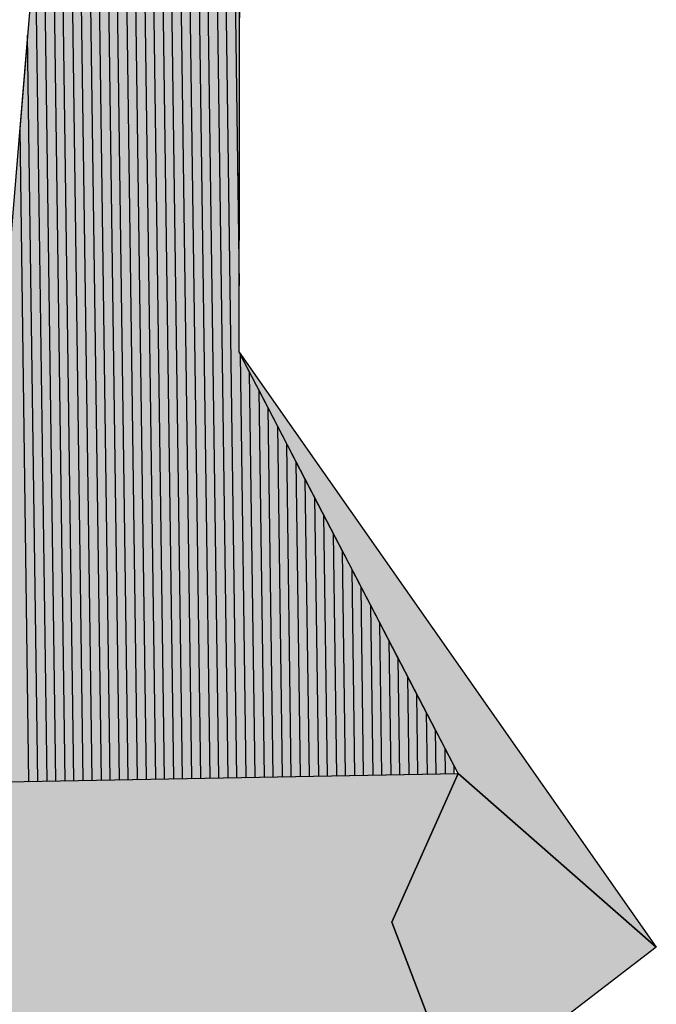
# Model space of a CAD drawing. Header units: metres. Extents: x 705573 to 711566, y 4301675 to 4311183.
# Tile 195 of 256: x 708922.226 to 708922.557, y 4308291.861 to 4308292.373. Entities that reach past the tile are written whole.
import ezdxf

# ---------------------------------------------------------------- set-up
doc = ezdxf.new("R2010")
doc.units = ezdxf.units.M
doc.header["$LTSCALE"] = 0.5
doc.layers.add('DECOR_OBJCT_#####_B', color=7, linetype='Continuous')
doc.layers.add('layer 1', color=7, linetype='Continuous')

# ---------------------------------------------------------------- blocks, each defined once
blk = doc.blocks.new('A$C005B2C21')
at = {"layer": 'layer 1', "true_color": 0x828282}
h = blk.add_hatch(color=8, dxfattribs=at)
edge = h.paths.add_edge_path()
edge.add_spline(control_points=[(11.02046, 11.86652), (11.02046, 11.86652), (11.02679, 11.40237), (11.02679, 11.40237), (11.02679, 11.40237), (11.02547, 10.46243), (11.02547, 10.46243), (11.02547, 10.46243), (11.00834, 11.71954), (11.00834, 11.71954), (11.00834, 11.71954), (11.02046, 11.86652), (11.02046, 11.86652)], knot_values=[0, 0, 0, 0, 0.25, 0.25, 0.25, 0.5, 0.5, 0.5, 0.75, 0.75, 0.75, 1, 1, 1, 1], degree=3, periodic=0)
at = {"layer": 'layer 1', "true_color": 0x838484}
h = blk.add_hatch(color=252, dxfattribs=at)
edge = h.paths.add_edge_path()
edge.add_spline(control_points=[(11.01238, 11.76847), (11.01238, 11.76847), (11.02591, 10.77546), (11.02591, 10.77546), (11.02591, 10.77546), (11.02542, 10.42771), (11.02542, 10.42771), (11.02542, 10.42771), (11.03079, 10.41739), (11.03079, 10.41739), (11.03079, 10.41739), (11.03366, 10.20672), (11.03366, 10.20672), (11.03366, 10.20672), (11.01953, 10.20647), (11.01953, 10.20647), (11.01953, 10.20647), (11.00026, 11.62146), (11.00026, 11.62146), (11.00026, 11.62146), (11.01238, 11.76847), (11.01238, 11.76847)], knot_values=[0, 0, 0, 0, 0.142857, 0.142857, 0.142857, 0.285714, 0.285714, 0.285714, 0.428571, 0.428571, 0.428571, 0.571429, 0.571429, 0.571429, 0.714286, 0.714286, 0.714286, 0.857143, 0.857143, 0.857143, 1, 1, 1, 1], degree=3, periodic=0)
at = {"layer": 'layer 1', "true_color": 0x868786}
h = blk.add_hatch(color=252, dxfattribs=at)
edge = h.paths.add_edge_path()
edge.add_spline(control_points=[(11.00429, 11.67056), (11.00429, 11.67056), (11.02423, 10.20655), (11.02423, 10.20655), (11.02423, 10.20655), (11.0101, 10.2063), (11.0101, 10.2063), (11.0101, 10.2063), (10.99217, 11.52354), (10.99217, 11.52354), (10.99217, 11.52354), (11.00429, 11.67056), (11.00429, 11.67056)], knot_values=[0, 0, 0, 0, 0.25, 0.25, 0.25, 0.5, 0.5, 0.5, 0.75, 0.75, 0.75, 1, 1, 1, 1], degree=3, periodic=0)
at = {"layer": 'layer 1', "true_color": 0x888988}
h = blk.add_hatch(color=252, dxfattribs=at)
edge = h.paths.add_edge_path()
edge.add_spline(control_points=[(10.9962, 11.57252), (10.9962, 11.57252), (11.01482, 10.20638), (11.01482, 10.20638), (11.01482, 10.20638), (11.0007, 10.20613), (11.0007, 10.20613), (11.0007, 10.20613), (10.98408, 11.42552), (10.98408, 11.42552), (10.98408, 11.42552), (10.9962, 11.57252), (10.9962, 11.57252)], knot_values=[0, 0, 0, 0, 0.25, 0.25, 0.25, 0.5, 0.5, 0.5, 0.75, 0.75, 0.75, 1, 1, 1, 1], degree=3, periodic=0)
at = {"layer": 'layer 1', "true_color": 0x898a8a}
h = blk.add_hatch(color=252, dxfattribs=at)
edge = h.paths.add_edge_path()
edge.add_spline(control_points=[(10.98812, 11.47444), (10.98812, 11.47444), (11.0054, 10.20621), (11.0054, 10.20621), (11.0054, 10.20621), (10.99127, 10.20596), (10.99127, 10.20596), (10.99127, 10.20596), (10.97599, 11.32758), (10.97599, 11.32758), (10.97599, 11.32758), (10.98812, 11.47444), (10.98812, 11.47444)], knot_values=[0, 0, 0, 0, 0.25, 0.25, 0.25, 0.5, 0.5, 0.5, 0.75, 0.75, 0.75, 1, 1, 1, 1], degree=3, periodic=0)
at = {"layer": 'layer 1', "true_color": 0x8b8d8d}
h = blk.add_hatch(color=252, dxfattribs=at)
edge = h.paths.add_edge_path()
edge.add_spline(control_points=[(10.98005, 11.37658), (10.98005, 11.37658), (10.99599, 10.20603), (10.99599, 10.20603), (10.99599, 10.20603), (10.98186, 10.20579), (10.98186, 10.20579), (10.98186, 10.20579), (10.96791, 11.22958), (10.96791, 11.22958), (10.96791, 11.22958), (10.98005, 11.37658), (10.98005, 11.37658)], knot_values=[0, 0, 0, 0, 0.25, 0.25, 0.25, 0.5, 0.5, 0.5, 0.75, 0.75, 0.75, 1, 1, 1, 1], degree=3, periodic=0)
at = {"layer": 'layer 1', "true_color": 0x8e8f8f}
h = blk.add_hatch(color=252, dxfattribs=at)
edge = h.paths.add_edge_path()
edge.add_spline(control_points=[(10.97196, 11.2785), (10.97196, 11.2785), (10.98657, 10.20586), (10.98657, 10.20586), (10.98657, 10.20586), (10.97244, 10.20561), (10.97244, 10.20561), (10.97244, 10.20561), (10.95982, 11.1315), (10.95982, 11.1315), (10.95982, 11.1315), (10.97196, 11.2785), (10.97196, 11.2785)], knot_values=[0, 0, 0, 0, 0.25, 0.25, 0.25, 0.5, 0.5, 0.5, 0.75, 0.75, 0.75, 1, 1, 1, 1], degree=3, periodic=0)
at = {"layer": 'layer 1', "true_color": 0x909191}
h = blk.add_hatch(color=252, dxfattribs=at)
edge = h.paths.add_edge_path()
edge.add_spline(control_points=[(10.96387, 11.18063), (10.96387, 11.18063), (10.97716, 10.20569), (10.97716, 10.20569), (10.97716, 10.20569), (10.96303, 10.20544), (10.96303, 10.20544), (10.96303, 10.20544), (10.95175, 11.03363), (10.95175, 11.03363), (10.95175, 11.03363), (10.96387, 11.18063), (10.96387, 11.18063)], knot_values=[0, 0, 0, 0, 0.25, 0.25, 0.25, 0.5, 0.5, 0.5, 0.75, 0.75, 0.75, 1, 1, 1, 1], degree=3, periodic=0)
at = {"layer": 'layer 1', "true_color": 0x929393}
h = blk.add_hatch(color=252, dxfattribs=at)
edge = h.paths.add_edge_path()
edge.add_spline(control_points=[(10.95579, 11.08256), (10.95579, 11.08256), (10.96774, 10.20552), (10.96774, 10.20552), (10.96774, 10.20552), (10.95361, 10.20527), (10.95361, 10.20527), (10.95361, 10.20527), (10.94367, 10.93555), (10.94367, 10.93555), (10.94367, 10.93555), (10.95579, 11.08256), (10.95579, 11.08256)], knot_values=[0, 0, 0, 0, 0.25, 0.25, 0.25, 0.5, 0.5, 0.5, 0.75, 0.75, 0.75, 1, 1, 1, 1], degree=3, periodic=0)
at = {"layer": 'layer 1', "true_color": 0x949695}
h = blk.add_hatch(color=252, dxfattribs=at)
edge = h.paths.add_edge_path()
edge.add_spline(control_points=[(10.9477, 10.98457), (10.9477, 10.98457), (10.95831, 10.20535), (10.95831, 10.20535), (10.95831, 10.20535), (10.9442, 10.2051), (10.9442, 10.2051), (10.9442, 10.2051), (10.93558, 10.83767), (10.93558, 10.83767), (10.93558, 10.83767), (10.9477, 10.98457), (10.9477, 10.98457)], knot_values=[0, 0, 0, 0, 0.25, 0.25, 0.25, 0.5, 0.5, 0.5, 0.75, 0.75, 0.75, 1, 1, 1, 1], degree=3, periodic=0)
at = {"layer": 'layer 1', "true_color": 0x969898}
h = blk.add_hatch(color=252, dxfattribs=at)
edge = h.paths.add_edge_path()
edge.add_spline(control_points=[(10.93963, 10.88661), (10.93963, 10.88661), (10.9489, 10.20517), (10.9489, 10.20517), (10.9489, 10.20517), (10.93478, 10.20493), (10.93478, 10.20493), (10.93478, 10.20493), (10.92749, 10.73961), (10.92749, 10.73961), (10.92749, 10.73961), (10.93963, 10.88661), (10.93963, 10.88661)], knot_values=[0, 0, 0, 0, 0.25, 0.25, 0.25, 0.5, 0.5, 0.5, 0.75, 0.75, 0.75, 1, 1, 1, 1], degree=3, periodic=0)
at = {"layer": 'layer 1', "true_color": 0x989a99}
h = blk.add_hatch(color=253, dxfattribs=at)
edge = h.paths.add_edge_path()
edge.add_spline(control_points=[(10.93152, 10.78853), (10.93152, 10.78853), (10.93948, 10.205), (10.93948, 10.205), (10.93948, 10.205), (10.92535, 10.20475), (10.92535, 10.20475), (10.92535, 10.20475), (10.9194, 10.64159), (10.9194, 10.64159), (10.9194, 10.64159), (10.93152, 10.78853), (10.93152, 10.78853)], knot_values=[0, 0, 0, 0, 0.25, 0.25, 0.25, 0.5, 0.5, 0.5, 0.75, 0.75, 0.75, 1, 1, 1, 1], degree=3, periodic=0)
at = {"layer": 'layer 1', "true_color": 0x9b9c9c}
h = blk.add_hatch(color=253, dxfattribs=at)
edge = h.paths.add_edge_path()
edge.add_spline(control_points=[(10.92346, 10.69067), (10.92346, 10.69067), (10.93007, 10.20483), (10.93007, 10.20483), (10.93007, 10.20483), (10.91594, 10.20458), (10.91594, 10.20458), (10.91594, 10.20458), (10.91134, 10.54367), (10.91134, 10.54367), (10.91134, 10.54367), (10.92346, 10.69067), (10.92346, 10.69067)], knot_values=[0, 0, 0, 0, 0.25, 0.25, 0.25, 0.5, 0.5, 0.5, 0.75, 0.75, 0.75, 1, 1, 1, 1], degree=3, periodic=0)
at = {"layer": 'layer 1', "true_color": 0x9d9f9e}
h = blk.add_hatch(color=253, dxfattribs=at)
edge = h.paths.add_edge_path()
edge.add_spline(control_points=[(10.91537, 10.59259), (10.91537, 10.59259), (10.92065, 10.20466), (10.92065, 10.20466), (10.92065, 10.20466), (10.90652, 10.20441), (10.90652, 10.20441), (10.90652, 10.20441), (10.90323, 10.44559), (10.90323, 10.44559), (10.90323, 10.44559), (10.91537, 10.59259), (10.91537, 10.59259)], knot_values=[0, 0, 0, 0, 0.25, 0.25, 0.25, 0.5, 0.5, 0.5, 0.75, 0.75, 0.75, 1, 1, 1, 1], degree=3, periodic=0)
at = {"layer": 'layer 1', "true_color": 0x5b5b5b}
h = blk.add_hatch(color=251, dxfattribs=at)
edge = h.paths.add_edge_path()
edge.add_spline(control_points=[(11.02542, 10.42771), (11.02542, 10.42771), (11.13925, 10.20865), (11.13925, 10.20865), (11.13925, 10.20865), (11.24233, 10.11843), (11.24233, 10.11843), (11.24233, 10.11843), (11.02542, 10.42771), (11.02542, 10.42771)], knot_values=[0, 0, 0, 0, 0.333333, 0.333333, 0.333333, 0.666667, 0.666667, 0.666667, 1, 1, 1, 1], degree=3, periodic=0)
at = {"layer": 'layer 1', "true_color": 0x828282}
h = blk.add_hatch(color=8, dxfattribs=at)
edge = h.paths.add_edge_path()
edge.add_spline(control_points=[(11.04044, 10.39879), (11.04044, 10.39879), (11.04306, 10.2069), (11.04306, 10.2069), (11.04306, 10.2069), (11.02895, 10.20665), (11.02895, 10.20665), (11.02895, 10.20665), (11.02595, 10.42668), (11.02595, 10.42668), (11.02595, 10.42668), (11.04044, 10.39879), (11.04044, 10.39879)], knot_values=[0, 0, 0, 0, 0.25, 0.25, 0.25, 0.5, 0.5, 0.5, 0.75, 0.75, 0.75, 1, 1, 1, 1], degree=3, periodic=0)
at = {"layer": 'layer 1', "true_color": 0x7f8080}
h = blk.add_hatch(color=8, dxfattribs=at)
edge = h.paths.add_edge_path()
edge.add_spline(control_points=[(11.05012, 10.38017), (11.05012, 10.38017), (11.05249, 10.20707), (11.05249, 10.20707), (11.05249, 10.20707), (11.03836, 10.20682), (11.03836, 10.20682), (11.03836, 10.20682), (11.03561, 10.4081), (11.03561, 10.4081), (11.03561, 10.4081), (11.05012, 10.38017), (11.05012, 10.38017)], knot_values=[0, 0, 0, 0, 0.25, 0.25, 0.25, 0.5, 0.5, 0.5, 0.75, 0.75, 0.75, 1, 1, 1, 1], degree=3, periodic=0)
at = {"layer": 'layer 1', "true_color": 0x7d7e7e}
h = blk.add_hatch(color=8, dxfattribs=at)
edge = h.paths.add_edge_path()
edge.add_spline(control_points=[(11.05981, 10.36152), (11.05981, 10.36152), (11.06191, 10.20724), (11.06191, 10.20724), (11.06191, 10.20724), (11.04778, 10.20699), (11.04778, 10.20699), (11.04778, 10.20699), (11.0453, 10.38946), (11.0453, 10.38946), (11.0453, 10.38946), (11.05981, 10.36152), (11.05981, 10.36152)], knot_values=[0, 0, 0, 0, 0.25, 0.25, 0.25, 0.5, 0.5, 0.5, 0.75, 0.75, 0.75, 1, 1, 1, 1], degree=3, periodic=0)
at = {"layer": 'layer 1', "true_color": 0x7c7c7c}
h = blk.add_hatch(color=8, dxfattribs=at)
edge = h.paths.add_edge_path()
edge.add_spline(control_points=[(11.06946, 10.34294), (11.06946, 10.34294), (11.07132, 10.20741), (11.07132, 10.20741), (11.07132, 10.20741), (11.05719, 10.20716), (11.05719, 10.20716), (11.05719, 10.20716), (11.05495, 10.37087), (11.05495, 10.37087), (11.05495, 10.37087), (11.06946, 10.34294), (11.06946, 10.34294)], knot_values=[0, 0, 0, 0, 0.25, 0.25, 0.25, 0.5, 0.5, 0.5, 0.75, 0.75, 0.75, 1, 1, 1, 1], degree=3, periodic=0)
at = {"layer": 'layer 1', "true_color": 0x7a7a7a}
h = blk.add_hatch(color=8, dxfattribs=at)
edge = h.paths.add_edge_path()
edge.add_spline(control_points=[(11.07914, 10.3243), (11.07914, 10.3243), (11.08074, 10.20758), (11.08074, 10.20758), (11.08074, 10.20758), (11.06662, 10.20733), (11.06662, 10.20733), (11.06662, 10.20733), (11.06463, 10.35223), (11.06463, 10.35223), (11.06463, 10.35223), (11.07914, 10.3243), (11.07914, 10.3243)], knot_values=[0, 0, 0, 0, 0.25, 0.25, 0.25, 0.5, 0.5, 0.5, 0.75, 0.75, 0.75, 1, 1, 1, 1], degree=3, periodic=0)
at = {"layer": 'layer 1', "true_color": 0x787878}
h = blk.add_hatch(color=8, dxfattribs=at)
edge = h.paths.add_edge_path()
edge.add_spline(control_points=[(11.08881, 10.30572), (11.08881, 10.30572), (11.09015, 10.20776), (11.09015, 10.20776), (11.09015, 10.20776), (11.07602, 10.20751), (11.07602, 10.20751), (11.07602, 10.20751), (11.0743, 10.33365), (11.0743, 10.33365), (11.0743, 10.33365), (11.08881, 10.30572), (11.08881, 10.30572)], knot_values=[0, 0, 0, 0, 0.25, 0.25, 0.25, 0.5, 0.5, 0.5, 0.75, 0.75, 0.75, 1, 1, 1, 1], degree=3, periodic=0)
at = {"layer": 'layer 1', "true_color": 0x767676}
h = blk.add_hatch(color=8, dxfattribs=at)
edge = h.paths.add_edge_path()
edge.add_spline(control_points=[(11.09849, 10.2871), (11.09849, 10.2871), (11.09958, 10.20793), (11.09958, 10.20793), (11.09958, 10.20793), (11.08545, 10.20768), (11.08545, 10.20768), (11.08545, 10.20768), (11.08397, 10.31501), (11.08397, 10.31501), (11.08397, 10.31501), (11.09849, 10.2871), (11.09849, 10.2871)], knot_values=[0, 0, 0, 0, 0.25, 0.25, 0.25, 0.5, 0.5, 0.5, 0.75, 0.75, 0.75, 1, 1, 1, 1], degree=3, periodic=0)
at = {"layer": 'layer 1', "true_color": 0x747574}
h = blk.add_hatch(color=8, dxfattribs=at)
edge = h.paths.add_edge_path()
edge.add_spline(control_points=[(11.10816, 10.26849), (11.10816, 10.26849), (11.10898, 10.2081), (11.10898, 10.2081), (11.10898, 10.2081), (11.09487, 10.20785), (11.09487, 10.20785), (11.09487, 10.20785), (11.09365, 10.29639), (11.09365, 10.29639), (11.09365, 10.29639), (11.10816, 10.26849), (11.10816, 10.26849)], knot_values=[0, 0, 0, 0, 0.25, 0.25, 0.25, 0.5, 0.5, 0.5, 0.75, 0.75, 0.75, 1, 1, 1, 1], degree=3, periodic=0)
at = {"layer": 'layer 1', "true_color": 0x727272}
h = blk.add_hatch(color=8, dxfattribs=at)
edge = h.paths.add_edge_path()
edge.add_spline(control_points=[(11.11783, 10.24987), (11.11783, 10.24987), (11.11841, 10.20827), (11.11841, 10.20827), (11.11841, 10.20827), (11.10428, 10.20802), (11.10428, 10.20802), (11.10428, 10.20802), (11.10332, 10.27779), (11.10332, 10.27779), (11.10332, 10.27779), (11.11783, 10.24987), (11.11783, 10.24987)], knot_values=[0, 0, 0, 0, 0.25, 0.25, 0.25, 0.5, 0.5, 0.5, 0.75, 0.75, 0.75, 1, 1, 1, 1], degree=3, periodic=0)
at = {"layer": 'layer 1', "true_color": 0x707070}
h = blk.add_hatch(color=8, dxfattribs=at)
edge = h.paths.add_edge_path()
edge.add_spline(control_points=[(11.12751, 10.23123), (11.12751, 10.23123), (11.12781, 10.20844), (11.12781, 10.20844), (11.12781, 10.20844), (11.1137, 10.2082), (11.1137, 10.2082), (11.1137, 10.2082), (11.113, 10.25916), (11.113, 10.25916), (11.113, 10.25916), (11.12751, 10.23123), (11.12751, 10.23123)], knot_values=[0, 0, 0, 0, 0.25, 0.25, 0.25, 0.5, 0.5, 0.5, 0.75, 0.75, 0.75, 1, 1, 1, 1], degree=3, periodic=0)
at = {"layer": 'layer 1', "true_color": 0x6e6f6e}
h = blk.add_hatch(color=8, dxfattribs=at)
edge = h.paths.add_edge_path()
edge.add_spline(control_points=[(11.13718, 10.21265), (11.13718, 10.21265), (11.13722, 10.20862), (11.13722, 10.20862), (11.13722, 10.20862), (11.12311, 10.20837), (11.12311, 10.20837), (11.12311, 10.20837), (11.12267, 10.24056), (11.12267, 10.24056), (11.12267, 10.24056), (11.13718, 10.21265), (11.13718, 10.21265)], knot_values=[0, 0, 0, 0, 0.25, 0.25, 0.25, 0.5, 0.5, 0.5, 0.75, 0.75, 0.75, 1, 1, 1, 1], degree=3, periodic=0)
at = {"layer": 'layer 1', "true_color": 0x898989}
h = blk.add_hatch(color=252, dxfattribs=at)
edge = h.paths.add_edge_path()
edge.add_spline(control_points=[(10.66031, 10.03684), (10.66031, 10.03684), (11.13278, 10.05833), (11.13278, 10.05833), (11.13278, 10.05833), (11.10487, 10.13132), (11.10487, 10.13132), (11.10487, 10.13132), (11.13925, 10.20865), (11.13925, 10.20865), (11.13925, 10.20865), (10.6689, 10.20007), (10.6689, 10.20007), (10.6689, 10.20007), (10.63324, 10.16724), (10.63324, 10.16724), (10.63324, 10.16724), (10.69253, 10.11627), (10.69253, 10.11627), (10.69253, 10.11627), (10.66031, 10.03684), (10.66031, 10.03684)], knot_values=[0, 0, 0, 0, 0.142857, 0.142857, 0.142857, 0.285714, 0.285714, 0.285714, 0.428571, 0.428571, 0.428571, 0.571429, 0.571429, 0.571429, 0.714286, 0.714286, 0.714286, 0.857143, 0.857143, 0.857143, 1, 1, 1, 1], degree=3, periodic=0)
at = {"layer": 'layer 1', "true_color": 0x434242}
h = blk.add_hatch(color=250, dxfattribs=at)
edge = h.paths.add_edge_path()
edge.add_spline(control_points=[(11.10487, 10.13132), (11.10487, 10.13132), (11.13278, 10.05833), (11.13278, 10.05833), (11.13278, 10.05833), (11.20513, 9.99069), (11.20513, 9.99069), (11.20513, 9.99069), (11.1779, 10.06903), (11.1779, 10.06903), (11.1779, 10.06903), (11.24233, 10.11843), (11.24233, 10.11843), (11.24233, 10.11843), (11.13925, 10.20865), (11.13925, 10.20865), (11.13925, 10.20865), (11.10487, 10.13132), (11.10487, 10.13132)], knot_values=[0, 0, 0, 0, 0.166667, 0.166667, 0.166667, 0.333333, 0.333333, 0.333333, 0.5, 0.5, 0.5, 0.666667, 0.666667, 0.666667, 0.833333, 0.833333, 0.833333, 1, 1, 1, 1], degree=3, periodic=0)
at = {"layer": 'layer 1', "color": 251, "lineweight": 20}
blk.add_open_spline([(11.02542, 10.42771, 59.4), (11.02542, 10.42771, 59.4), (11.02756, 11.95248, 59.4), (11.02756, 11.95248, 59.4)], degree=3, dxfattribs=at)
at = {"layer": 'layer 1', "color": 8}
for points in [[(11.02046, 11.86652, 59.4), (11.02046, 11.86652, 59.4), (11.02679, 11.40237, 59.4), (11.02679, 11.40237, 59.4), (11.02679, 11.40237, 59.4), (11.02547, 10.46243, 59.4), (11.02547, 10.46243, 59.4), (11.02547, 10.46243, 59.4), (11.00834, 11.71954, 59.4), (11.00834, 11.71954, 59.4), (11.00834, 11.71954, 59.4), (11.02046, 11.86652, 59.4), (11.02046, 11.86652, 59.4)], [(11.04044, 10.39879, 59.4), (11.04044, 10.39879, 59.4), (11.04306, 10.2069, 59.4), (11.04306, 10.2069, 59.4), (11.04306, 10.2069, 59.4), (11.02895, 10.20665, 59.4), (11.02895, 10.20665, 59.4), (11.02895, 10.20665, 59.4), (11.02595, 10.42668, 59.4), (11.02595, 10.42668, 59.4), (11.02595, 10.42668, 59.4), (11.04044, 10.39879, 59.4), (11.04044, 10.39879, 59.4)], [(11.05012, 10.38017, 59.4), (11.05012, 10.38017, 59.4), (11.05249, 10.20707, 59.4), (11.05249, 10.20707, 59.4), (11.05249, 10.20707, 59.4), (11.03836, 10.20682, 59.4), (11.03836, 10.20682, 59.4), (11.03836, 10.20682, 59.4), (11.03561, 10.4081, 59.4), (11.03561, 10.4081, 59.4), (11.03561, 10.4081, 59.4), (11.05012, 10.38017, 59.4), (11.05012, 10.38017, 59.4)], [(11.05981, 10.36152, 59.4), (11.05981, 10.36152, 59.4), (11.06191, 10.20724, 59.4), (11.06191, 10.20724, 59.4), (11.06191, 10.20724, 59.4), (11.04778, 10.20699, 59.4), (11.04778, 10.20699, 59.4), (11.04778, 10.20699, 59.4), (11.0453, 10.38946, 59.4), (11.0453, 10.38946, 59.4), (11.0453, 10.38946, 59.4), (11.05981, 10.36152, 59.4), (11.05981, 10.36152, 59.4)], [(11.06946, 10.34294, 59.4), (11.06946, 10.34294, 59.4), (11.07132, 10.20741, 59.4), (11.07132, 10.20741, 59.4), (11.07132, 10.20741, 59.4), (11.05719, 10.20716, 59.4), (11.05719, 10.20716, 59.4), (11.05719, 10.20716, 59.4), (11.05495, 10.37087, 59.4), (11.05495, 10.37087, 59.4), (11.05495, 10.37087, 59.4), (11.06946, 10.34294, 59.4), (11.06946, 10.34294, 59.4)], [(11.07914, 10.3243, 59.4), (11.07914, 10.3243, 59.4), (11.08074, 10.20758, 59.4), (11.08074, 10.20758, 59.4), (11.08074, 10.20758, 59.4), (11.06662, 10.20733, 59.4), (11.06662, 10.20733, 59.4), (11.06662, 10.20733, 59.4), (11.06463, 10.35223, 59.4), (11.06463, 10.35223, 59.4), (11.06463, 10.35223, 59.4), (11.07914, 10.3243, 59.4), (11.07914, 10.3243, 59.4)], [(11.08881, 10.30572, 59.4), (11.08881, 10.30572, 59.4), (11.09015, 10.20776, 59.4), (11.09015, 10.20776, 59.4), (11.09015, 10.20776, 59.4), (11.07602, 10.20751, 59.4), (11.07602, 10.20751, 59.4), (11.07602, 10.20751, 59.4), (11.0743, 10.33365, 59.4), (11.0743, 10.33365, 59.4), (11.0743, 10.33365, 59.4), (11.08881, 10.30572, 59.4), (11.08881, 10.30572, 59.4)], [(11.09849, 10.2871, 59.4), (11.09849, 10.2871, 59.4), (11.09958, 10.20793, 59.4), (11.09958, 10.20793, 59.4), (11.09958, 10.20793, 59.4), (11.08545, 10.20768, 59.4), (11.08545, 10.20768, 59.4), (11.08545, 10.20768, 59.4), (11.08397, 10.31501, 59.4), (11.08397, 10.31501, 59.4), (11.08397, 10.31501, 59.4), (11.09849, 10.2871, 59.4), (11.09849, 10.2871, 59.4)], [(11.10816, 10.26849, 59.4), (11.10816, 10.26849, 59.4), (11.10898, 10.2081, 59.4), (11.10898, 10.2081, 59.4), (11.10898, 10.2081, 59.4), (11.09487, 10.20785, 59.4), (11.09487, 10.20785, 59.4), (11.09487, 10.20785, 59.4), (11.09365, 10.29639, 59.4), (11.09365, 10.29639, 59.4), (11.09365, 10.29639, 59.4), (11.10816, 10.26849, 59.4), (11.10816, 10.26849, 59.4)], [(11.11783, 10.24987, 59.4), (11.11783, 10.24987, 59.4), (11.11841, 10.20827, 59.4), (11.11841, 10.20827, 59.4), (11.11841, 10.20827, 59.4), (11.10428, 10.20802, 59.4), (11.10428, 10.20802, 59.4), (11.10428, 10.20802, 59.4), (11.10332, 10.27779, 59.4), (11.10332, 10.27779, 59.4), (11.10332, 10.27779, 59.4), (11.11783, 10.24987, 59.4), (11.11783, 10.24987, 59.4)], [(11.12751, 10.23123, 59.4), (11.12751, 10.23123, 59.4), (11.12781, 10.20844, 59.4), (11.12781, 10.20844, 59.4), (11.12781, 10.20844, 59.4), (11.1137, 10.2082, 59.4), (11.1137, 10.2082, 59.4), (11.1137, 10.2082, 59.4), (11.113, 10.25916, 59.4), (11.113, 10.25916, 59.4), (11.113, 10.25916, 59.4), (11.12751, 10.23123, 59.4), (11.12751, 10.23123, 59.4)], [(11.13718, 10.21265, 59.4), (11.13718, 10.21265, 59.4), (11.13722, 10.20862, 59.4), (11.13722, 10.20862, 59.4), (11.13722, 10.20862, 59.4), (11.12311, 10.20837, 59.4), (11.12311, 10.20837, 59.4), (11.12311, 10.20837, 59.4), (11.12267, 10.24056, 59.4), (11.12267, 10.24056, 59.4), (11.12267, 10.24056, 59.4), (11.13718, 10.21265, 59.4), (11.13718, 10.21265, 59.4)]]:
    blk.add_open_spline(points, degree=3, knots=[0, 0, 0, 0, 0.25, 0.25, 0.25, 0.5, 0.5, 0.5, 0.75, 0.75, 0.75, 1, 1, 1, 1], dxfattribs=at)
at = {"layer": 'layer 1', "color": 252}
for points, knots in [([(11.01238, 11.76847, 59.4), (11.01238, 11.76847, 59.4), (11.02591, 10.77546, 59.4), (11.02591, 10.77546, 59.4), (11.02591, 10.77546, 59.4), (11.02542, 10.42771, 59.4), (11.02542, 10.42771, 59.4), (11.02542, 10.42771, 59.4), (11.03079, 10.41739, 59.4), (11.03079, 10.41739, 59.4), (11.03079, 10.41739, 59.4), (11.03366, 10.20672, 59.4), (11.03366, 10.20672, 59.4), (11.03366, 10.20672, 59.4), (11.01953, 10.20647, 59.4), (11.01953, 10.20647, 59.4), (11.01953, 10.20647, 59.4), (11.00026, 11.62146, 59.4), (11.00026, 11.62146, 59.4), (11.00026, 11.62146, 59.4), (11.01238, 11.76847, 59.4), (11.01238, 11.76847, 59.4)], [0, 0, 0, 0, 0.142857, 0.142857, 0.142857, 0.285714, 0.285714, 0.285714, 0.428571, 0.428571, 0.428571, 0.571429, 0.571429, 0.571429, 0.714286, 0.714286, 0.714286, 0.857143, 0.857143, 0.857143, 1, 1, 1, 1]), ([(11.00429, 11.67056, 59.4), (11.00429, 11.67056, 59.4), (11.02423, 10.20655, 59.4), (11.02423, 10.20655, 59.4), (11.02423, 10.20655, 59.4), (11.0101, 10.2063, 59.4), (11.0101, 10.2063, 59.4), (11.0101, 10.2063, 59.4), (10.99217, 11.52354, 59.4), (10.99217, 11.52354, 59.4), (10.99217, 11.52354, 59.4), (11.00429, 11.67056, 59.4), (11.00429, 11.67056, 59.4)], [0, 0, 0, 0, 0.25, 0.25, 0.25, 0.5, 0.5, 0.5, 0.75, 0.75, 0.75, 1, 1, 1, 1]), ([(10.9962, 11.57252, 59.4), (10.9962, 11.57252, 59.4), (11.01482, 10.20638, 59.4), (11.01482, 10.20638, 59.4), (11.01482, 10.20638, 59.4), (11.0007, 10.20613, 59.4), (11.0007, 10.20613, 59.4), (11.0007, 10.20613, 59.4), (10.98408, 11.42552, 59.4), (10.98408, 11.42552, 59.4), (10.98408, 11.42552, 59.4), (10.9962, 11.57252, 59.4), (10.9962, 11.57252, 59.4)], [0, 0, 0, 0, 0.25, 0.25, 0.25, 0.5, 0.5, 0.5, 0.75, 0.75, 0.75, 1, 1, 1, 1]), ([(10.98812, 11.47444, 59.4), (10.98812, 11.47444, 59.4), (11.0054, 10.20621, 59.4), (11.0054, 10.20621, 59.4), (11.0054, 10.20621, 59.4), (10.99127, 10.20596, 59.4), (10.99127, 10.20596, 59.4), (10.99127, 10.20596, 59.4), (10.97599, 11.32758, 59.4), (10.97599, 11.32758, 59.4), (10.97599, 11.32758, 59.4), (10.98812, 11.47444, 59.4), (10.98812, 11.47444, 59.4)], [0, 0, 0, 0, 0.25, 0.25, 0.25, 0.5, 0.5, 0.5, 0.75, 0.75, 0.75, 1, 1, 1, 1]), ([(10.98005, 11.37658, 59.4), (10.98005, 11.37658, 59.4), (10.99599, 10.20603, 59.4), (10.99599, 10.20603, 59.4), (10.99599, 10.20603, 59.4), (10.98186, 10.20579, 59.4), (10.98186, 10.20579, 59.4), (10.98186, 10.20579, 59.4), (10.96791, 11.22958, 59.4), (10.96791, 11.22958, 59.4), (10.96791, 11.22958, 59.4), (10.98005, 11.37658, 59.4), (10.98005, 11.37658, 59.4)], [0, 0, 0, 0, 0.25, 0.25, 0.25, 0.5, 0.5, 0.5, 0.75, 0.75, 0.75, 1, 1, 1, 1]), ([(10.97196, 11.2785, 59.4), (10.97196, 11.2785, 59.4), (10.98657, 10.20586, 59.4), (10.98657, 10.20586, 59.4), (10.98657, 10.20586, 59.4), (10.97244, 10.20561, 59.4), (10.97244, 10.20561, 59.4), (10.97244, 10.20561, 59.4), (10.95982, 11.1315, 59.4), (10.95982, 11.1315, 59.4), (10.95982, 11.1315, 59.4), (10.97196, 11.2785, 59.4), (10.97196, 11.2785, 59.4)], [0, 0, 0, 0, 0.25, 0.25, 0.25, 0.5, 0.5, 0.5, 0.75, 0.75, 0.75, 1, 1, 1, 1]), ([(10.96387, 11.18063, 59.4), (10.96387, 11.18063, 59.4), (10.97716, 10.20569, 59.4), (10.97716, 10.20569, 59.4), (10.97716, 10.20569, 59.4), (10.96303, 10.20544, 59.4), (10.96303, 10.20544, 59.4), (10.96303, 10.20544, 59.4), (10.95175, 11.03363, 59.4), (10.95175, 11.03363, 59.4), (10.95175, 11.03363, 59.4), (10.96387, 11.18063, 59.4), (10.96387, 11.18063, 59.4)], [0, 0, 0, 0, 0.25, 0.25, 0.25, 0.5, 0.5, 0.5, 0.75, 0.75, 0.75, 1, 1, 1, 1]), ([(10.95579, 11.08256, 59.4), (10.95579, 11.08256, 59.4), (10.96774, 10.20552, 59.4), (10.96774, 10.20552, 59.4), (10.96774, 10.20552, 59.4), (10.95361, 10.20527, 59.4), (10.95361, 10.20527, 59.4), (10.95361, 10.20527, 59.4), (10.94367, 10.93555, 59.4), (10.94367, 10.93555, 59.4), (10.94367, 10.93555, 59.4), (10.95579, 11.08256, 59.4), (10.95579, 11.08256, 59.4)], [0, 0, 0, 0, 0.25, 0.25, 0.25, 0.5, 0.5, 0.5, 0.75, 0.75, 0.75, 1, 1, 1, 1]), ([(10.9477, 10.98457, 59.4), (10.9477, 10.98457, 59.4), (10.95831, 10.20535, 59.4), (10.95831, 10.20535, 59.4), (10.95831, 10.20535, 59.4), (10.9442, 10.2051, 59.4), (10.9442, 10.2051, 59.4), (10.9442, 10.2051, 59.4), (10.93558, 10.83767, 59.4), (10.93558, 10.83767, 59.4), (10.93558, 10.83767, 59.4), (10.9477, 10.98457, 59.4), (10.9477, 10.98457, 59.4)], [0, 0, 0, 0, 0.25, 0.25, 0.25, 0.5, 0.5, 0.5, 0.75, 0.75, 0.75, 1, 1, 1, 1]), ([(10.93963, 10.88661, 59.4), (10.93963, 10.88661, 59.4), (10.9489, 10.20517, 59.4), (10.9489, 10.20517, 59.4), (10.9489, 10.20517, 59.4), (10.93478, 10.20493, 59.4), (10.93478, 10.20493, 59.4), (10.93478, 10.20493, 59.4), (10.92749, 10.73961, 59.4), (10.92749, 10.73961, 59.4), (10.92749, 10.73961, 59.4), (10.93963, 10.88661, 59.4), (10.93963, 10.88661, 59.4)], [0, 0, 0, 0, 0.25, 0.25, 0.25, 0.5, 0.5, 0.5, 0.75, 0.75, 0.75, 1, 1, 1, 1]), ([(10.66031, 10.03684, 59.4), (10.66031, 10.03684, 59.4), (11.13278, 10.05833, 59.4), (11.13278, 10.05833, 59.4), (11.13278, 10.05833, 59.4), (11.10487, 10.13132, 59.4), (11.10487, 10.13132, 59.4), (11.10487, 10.13132, 59.4), (11.13925, 10.20865, 59.4), (11.13925, 10.20865, 59.4), (11.13925, 10.20865, 59.4), (10.6689, 10.20007, 59.4), (10.6689, 10.20007, 59.4), (10.6689, 10.20007, 59.4), (10.63324, 10.16724, 59.4), (10.63324, 10.16724, 59.4), (10.63324, 10.16724, 59.4), (10.69253, 10.11627, 59.4), (10.69253, 10.11627, 59.4), (10.69253, 10.11627, 59.4), (10.66031, 10.03684, 59.4), (10.66031, 10.03684, 59.4)], [0, 0, 0, 0, 0.142857, 0.142857, 0.142857, 0.285714, 0.285714, 0.285714, 0.428571, 0.428571, 0.428571, 0.571429, 0.571429, 0.571429, 0.714286, 0.714286, 0.714286, 0.857143, 0.857143, 0.857143, 1, 1, 1, 1])]:
    blk.add_open_spline(points, degree=3, knots=knots, dxfattribs=at)
at = {"layer": 'layer 1', "color": 253}
for points in [[(10.93152, 10.78853, 59.4), (10.93152, 10.78853, 59.4), (10.93948, 10.205, 59.4), (10.93948, 10.205, 59.4), (10.93948, 10.205, 59.4), (10.92535, 10.20475, 59.4), (10.92535, 10.20475, 59.4), (10.92535, 10.20475, 59.4), (10.9194, 10.64159, 59.4), (10.9194, 10.64159, 59.4), (10.9194, 10.64159, 59.4), (10.93152, 10.78853, 59.4), (10.93152, 10.78853, 59.4)], [(10.92346, 10.69067, 59.4), (10.92346, 10.69067, 59.4), (10.93007, 10.20483, 59.4), (10.93007, 10.20483, 59.4), (10.93007, 10.20483, 59.4), (10.91594, 10.20458, 59.4), (10.91594, 10.20458, 59.4), (10.91594, 10.20458, 59.4), (10.91134, 10.54367, 59.4), (10.91134, 10.54367, 59.4), (10.91134, 10.54367, 59.4), (10.92346, 10.69067, 59.4), (10.92346, 10.69067, 59.4)], [(10.91537, 10.59259, 59.4), (10.91537, 10.59259, 59.4), (10.92065, 10.20466, 59.4), (10.92065, 10.20466, 59.4), (10.92065, 10.20466, 59.4), (10.90652, 10.20441, 59.4), (10.90652, 10.20441, 59.4), (10.90652, 10.20441, 59.4), (10.90323, 10.44559, 59.4), (10.90323, 10.44559, 59.4), (10.90323, 10.44559, 59.4), (10.91537, 10.59259, 59.4), (10.91537, 10.59259, 59.4)]]:
    blk.add_open_spline(points, degree=3, knots=[0, 0, 0, 0, 0.25, 0.25, 0.25, 0.5, 0.5, 0.5, 0.75, 0.75, 0.75, 1, 1, 1, 1], dxfattribs=at)
at = {"layer": 'layer 1', "color": 251}
for points in [[(11.02542, 10.42771, 59.4), (11.02542, 10.42771, 59.4), (11.13925, 10.20865, 59.4), (11.13925, 10.20865, 59.4), (11.13925, 10.20865, 59.4), (11.24233, 10.11843, 59.4), (11.24233, 10.11843, 59.4), (11.24233, 10.11843, 59.4), (11.02542, 10.42771, 59.4), (11.02542, 10.42771, 59.4)], [(11.13252, 10.20854, 59.4), (11.13252, 10.20854, 59.4), (11.13234, 10.22194, 59.4), (11.13234, 10.22194, 59.4), (11.13234, 10.22194, 59.4), (11.13925, 10.20865, 59.4), (11.13925, 10.20865, 59.4), (11.13925, 10.20865, 59.4), (11.13252, 10.20854, 59.4), (11.13252, 10.20854, 59.4)]]:
    blk.add_open_spline(points, degree=3, knots=[0, 0, 0, 0, 0.333333, 0.333333, 0.333333, 0.666667, 0.666667, 0.666667, 1, 1, 1, 1], dxfattribs=at)
at = {"layer": 'layer 1', "color": 250}
blk.add_open_spline([(11.10487, 10.13132, 59.4), (11.10487, 10.13132, 59.4), (11.13278, 10.05833, 59.4), (11.13278, 10.05833, 59.4), (11.13278, 10.05833, 59.4), (11.20513, 9.99069, 59.4), (11.20513, 9.99069, 59.4), (11.20513, 9.99069, 59.4), (11.1779, 10.06903, 59.4), (11.1779, 10.06903, 59.4), (11.1779, 10.06903, 59.4), (11.24233, 10.11843, 59.4), (11.24233, 10.11843, 59.4), (11.24233, 10.11843, 59.4), (11.13925, 10.20865, 59.4), (11.13925, 10.20865, 59.4), (11.13925, 10.20865, 59.4), (11.10487, 10.13132, 59.4), (11.10487, 10.13132, 59.4)], degree=3, knots=[0, 0, 0, 0, 0.166667, 0.166667, 0.166667, 0.333333, 0.333333, 0.333333, 0.5, 0.5, 0.5, 0.666667, 0.666667, 0.666667, 0.833333, 0.833333, 0.833333, 1, 1, 1, 1], dxfattribs=at)

msp = doc.modelspace()

# ---------------------------------------------------------------- block references
at = {"layer": 'DECOR_OBJCT_#####_B'}
msp.add_blockref('A$C005B2C21', (708911.31438, 4308281.77206, -59.4), dxfattribs=at)

doc.saveas('drawing.dxf')
